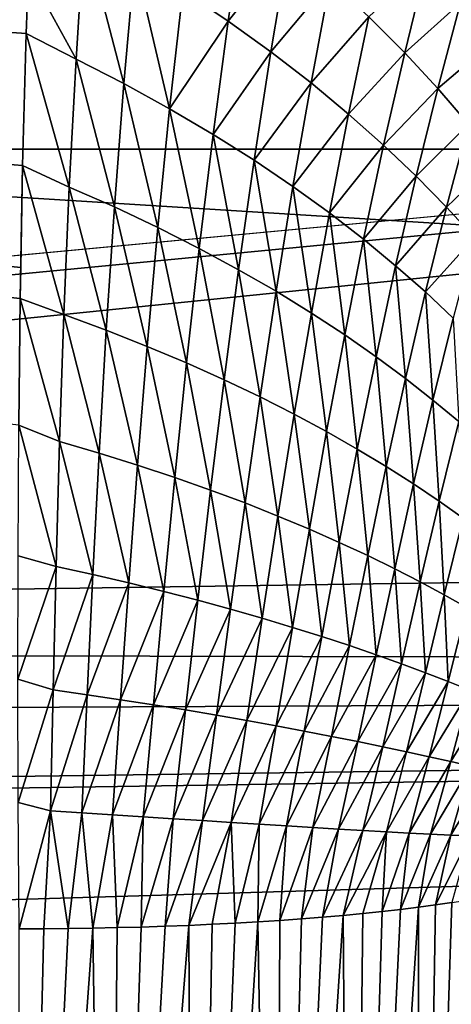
# Model space of a CAD drawing. Header units: metres. Extents: x -36 to 82, y -104 to 104.
# Tile 152 of 245: x 67.701 to 68.312, y 2.789 to 4.184. Entities that reach past the tile are written whole.
import ezdxf

# ---------------------------------------------------------------- set-up
doc = ezdxf.new("R2010")
doc.units = ezdxf.units.M
doc.layers.add('solid_FIT-SHOWER-153_SW0001', color=7, linetype='CONTINUOUS')

msp = doc.modelspace()

# ---------------------------------------------------------------- linework, layer by layer
at = {"layer": 'solid_FIT-SHOWER-153_SW0001'}
for points in [[(77, 6.5, -14), (59.5, 4, -14), (59.5, 6.5, -14)], [(77, 4, -14), (59.5, 4, -14), (77, 6.5, -14)], [(77, -6.5, -1), (59.5, 6.5, -1), (59.5, -6.5, -1)], [(77, 6.5, -1), (59.5, 6.5, -1), (77, 2.257359, -1)], [(77, -2.257359, -1), (77, 2.257359, -1), (59.5, 6.5, -1)], [(77, -6.5, -1), (77, -2.257359, -1), (59.5, 6.5, -1)], [(67.701714, 3.78877, -29.425047), (67.699806, 3.609343, -29.455299), (52, 5.339395, -29.099808)], [(67.702324, 3.832771, -29.417398), (67.701714, 3.78877, -29.425047), (52, 5.339395, -29.099808)], [(67.704887, 3.977019, -29.391684), (67.702324, 3.832771, -29.417398), (52, 5.339395, -29.099808)], [(67.71003, 4.164042, -29.356882), (67.704887, 3.977019, -29.391684), (52, 5.339395, -29.099808)], [(67.713242, 4.250702, -29.340193), (67.71003, 4.164042, -29.356882), (52, 5.339395, -29.099808)], [(59.619923, 4.870267, 14.210342), (80.699997, 3.569153, 14.461868), (80.699997, 5.324776, 14.103455)], [(78.5, 4.86164, -27.415146), (52, 4.931117, -27.398083), (52, 3.305647, -27.731649)], [(59.619923, 4.870267, 14.210342), (59.730202, 3.259323, 14.51007), (80.699997, 3.569153, 14.461868)], [(78.5, 4.86164, -27.415146), (52, 3.305647, -27.731649), (62.291336, 3.343428, -27.725515)], [(78.5, 4.86164, 12.415147), (78.5, 3.258736, 12.739272), (58.992683, 4.47508, 12.505558)], [(78.5, 4.86164, -27.415146), (62.291336, 3.343428, -27.725515), (62.706448, 3.34358, -27.725491)], [(78.5, 4.86164, -27.415146), (62.706448, 3.34358, -27.725491), (63.118618, 3.292389, -27.733887)], [(78.5, 3.258736, -27.739273), (78.5, 4.86164, -27.415146), (63.118618, 3.292389, -27.733887)], [(78.5, 3.258736, 12.739272), (59.093678, 2.994684, 12.78005), (58.992683, 4.47508, 12.505558)], [(68.019341, 4.340503, -29.357285), (67.996086, 4.181628, -29.386433), (67.931755, 4.224795, -29.363245)], [(68.019341, 4.340503, -29.357285), (68.082146, 4.289767, -29.387789), (67.996086, 4.181628, -29.386433)], [(67.792221, 4.309114, -29.33058), (67.780609, 4.127903, -29.36545), (67.713242, 4.250702, -29.340193)], [(67.792221, 4.309114, -29.33058), (67.848442, 4.093051, -29.377525), (67.780609, 4.127903, -29.36545)], [(67.792221, 4.309114, -29.33058), (67.863762, 4.267341, -29.344669), (67.848442, 4.093051, -29.377525)], [(68.082146, 4.289767, -29.387789), (68.056686, 4.13799, -29.414196), (67.996086, 4.181628, -29.386433)], [(68.082146, 4.289767, -29.387789), (68.140839, 4.238778, -29.422892), (68.056686, 4.13799, -29.414196)], [(67.863762, 4.267341, -29.344669), (67.9132, 4.057422, -29.393873), (67.848442, 4.093051, -29.377525)], [(67.863762, 4.267341, -29.344669), (67.931755, 4.224795, -29.363245), (67.9132, 4.057422, -29.393873)], [(68.277573, 4.264946, -29.488277), (68.246201, 4.136734, -29.505926), (68.195488, 4.187708, -29.462362)], [(68.277573, 4.264946, -29.488277), (68.325165, 4.207441, -29.539106), (68.246201, 4.136734, -29.505926)], [(67.780609, 4.127903, -29.36545), (67.71003, 4.164042, -29.356882), (67.713242, 4.250702, -29.340193)], [(68.140839, 4.238778, -29.422892), (68.113564, 4.094034, -29.446383), (68.056686, 4.13799, -29.414196)], [(68.140839, 4.238778, -29.422892), (68.195488, 4.187708, -29.462362), (68.113564, 4.094034, -29.446383)], [(67.931755, 4.224795, -29.363245), (67.996086, 4.181628, -29.386433), (67.9132, 4.057422, -29.393873)], [(68.325165, 4.207441, -29.539106), (68.293129, 4.086035, -29.553286), (68.246201, 4.136734, -29.505926)], [(68.325165, 4.207441, -29.539106), (68.368851, 4.150563, -29.593611), (68.293129, 4.086035, -29.553286)], [(68.195488, 4.187708, -29.462362), (68.166779, 4.049912, -29.482761), (68.113564, 4.094034, -29.446383)], [(68.195488, 4.187708, -29.462362), (68.246201, 4.136734, -29.505926), (68.166779, 4.049912, -29.482761)], [(67.996086, 4.181628, -29.386433), (67.974747, 4.021159, -29.414623), (67.9132, 4.057422, -29.393873)], [(67.996086, 4.181628, -29.386433), (68.056686, 4.13799, -29.414196), (67.974747, 4.021159, -29.414623)], [(67.771072, 3.946587, -29.398785), (67.704887, 3.977019, -29.391684), (67.71003, 4.164042, -29.356882)], [(67.780609, 4.127903, -29.36545), (67.771072, 3.946587, -29.398785), (67.71003, 4.164042, -29.356882)], [(68.368851, 4.150563, -29.593611), (68.336411, 4.035795, -29.604155), (68.293129, 4.086035, -29.553286)], [(68.056686, 4.13799, -29.414196), (68.033012, 3.984398, -29.439741), (67.974747, 4.021159, -29.414623)], [(68.056686, 4.13799, -29.414196), (68.113564, 4.094034, -29.446383), (68.033012, 3.984398, -29.439741)], [(68.246201, 4.136734, -29.505926), (68.2164, 4.00578, -29.523056), (68.166779, 4.049912, -29.482761)], [(68.246201, 4.136734, -29.505926), (68.293129, 4.086035, -29.553286), (68.2164, 4.00578, -29.523056)], [(67.780609, 4.127903, -29.36545), (67.835075, 3.918293, -29.409033), (67.771072, 3.946587, -29.398785)], [(67.780609, 4.127903, -29.36545), (67.848442, 4.093051, -29.377525), (67.835075, 3.918293, -29.409033)], [(67.848442, 4.093051, -29.377525), (67.896492, 3.889249, -29.423311), (67.835075, 3.918293, -29.409033)], [(67.848442, 4.093051, -29.377525), (67.9132, 4.057422, -29.393873), (67.896492, 3.889249, -29.423311)], [(68.113564, 4.094034, -29.446383), (68.087975, 3.947276, -29.46908), (68.033012, 3.984398, -29.439741)], [(68.113564, 4.094034, -29.446383), (68.166779, 4.049912, -29.482761), (68.087975, 3.947276, -29.46908)], [(68.293129, 4.086035, -29.553286), (68.26255, 3.961797, -29.566973), (68.2164, 4.00578, -29.523056)], [(68.293129, 4.086035, -29.553286), (68.336411, 4.035795, -29.604155), (68.26255, 3.961797, -29.566973)], [(67.9132, 4.057422, -29.393873), (67.955162, 3.859588, -29.441748), (67.896492, 3.889249, -29.423311)], [(67.9132, 4.057422, -29.393873), (67.974747, 4.021159, -29.414623), (67.955162, 3.859588, -29.441748)], [(68.166779, 4.049912, -29.482761), (68.139648, 3.909926, -29.502415), (68.087975, 3.947276, -29.46908)], [(68.166779, 4.049912, -29.482761), (68.2164, 4.00578, -29.523056), (68.139648, 3.909926, -29.502415)], [(68.336411, 4.035795, -29.604155), (68.305359, 3.918123, -29.614227), (68.26255, 3.961797, -29.566973)], [(68.336411, 4.035795, -29.604155), (68.376228, 3.986198, -29.658268), (68.305359, 3.918123, -29.614227)], [(67.974747, 4.021159, -29.414623), (68.010994, 3.829432, -29.464315), (67.955162, 3.859588, -29.441748)], [(67.974747, 4.021159, -29.414623), (68.033012, 3.984398, -29.439741), (68.010994, 3.829432, -29.464315)], [(68.2164, 4.00578, -29.523056), (68.188087, 3.872483, -29.539474), (68.139648, 3.909926, -29.502415)], [(68.2164, 4.00578, -29.523056), (68.26255, 3.961797, -29.566973), (68.188087, 3.872483, -29.539474)], [(77, 4, -14), (59.5, 4, -16), (59.5, 4, -14)], [(78.5, 4, -16), (59.5, -4, -16), (59.5, 4, -16)], [(78.5, -4, -16), (59.5, -4, -16), (78.5, 4, -16)], [(78.5, 4, -15.74264), (78.5, 4, -16), (59.5, 4, -16)], [(77, 4, -15.74264), (78.5, 4, -15.74264), (59.5, 4, -16)], [(77, 4, -14), (77, 4, -15.74264), (59.5, 4, -16)], [(67.704887, 3.977019, -29.391684), (67.701714, 3.78877, -29.425047), (67.702324, 3.832771, -29.417398)], [(67.76342, 3.765807, -29.43049), (67.701714, 3.78877, -29.425047), (67.704887, 3.977019, -29.391684)], [(67.771072, 3.946587, -29.398785), (67.76342, 3.765807, -29.43049), (67.704887, 3.977019, -29.391684)], [(68.033012, 3.984398, -29.439741), (68.063934, 3.7989, -29.490877), (68.010994, 3.829432, -29.464315)], [(68.033012, 3.984398, -29.439741), (68.087975, 3.947276, -29.46908), (68.063934, 3.7989, -29.490877)], [(68.376228, 3.986198, -29.658268), (68.344948, 3.874924, -29.664555), (68.305359, 3.918123, -29.614227)], [(68.26255, 3.961797, -29.566973), (68.233391, 3.835086, -29.579971), (68.188087, 3.872483, -29.539474)], [(68.26255, 3.961797, -29.566973), (68.305359, 3.918123, -29.614227), (68.233391, 3.835086, -29.579971)], [(68.087975, 3.947276, -29.46908), (68.113998, 3.768105, -29.521214), (68.063934, 3.7989, -29.490877)], [(68.087975, 3.947276, -29.46908), (68.139648, 3.909926, -29.502415), (68.113998, 3.768105, -29.521214)], [(67.771072, 3.946587, -29.398785), (67.823517, 3.743648, -29.439102), (67.76342, 3.765807, -29.43049)], [(67.771072, 3.946587, -29.398785), (67.835075, 3.918293, -29.409033), (67.823517, 3.743648, -29.439102)], [(67.835075, 3.918293, -29.409033), (67.8815, 3.720805, -29.451475), (67.823517, 3.743648, -29.439102)], [(67.835075, 3.918293, -29.409033), (67.896492, 3.889249, -29.423311), (67.8815, 3.720805, -29.451475)], [(68.139648, 3.909926, -29.502415), (68.161201, 3.737164, -29.555065), (68.113998, 3.768105, -29.521214)], [(68.139648, 3.909926, -29.502415), (68.188087, 3.872483, -29.539474), (68.161201, 3.737164, -29.555065)], [(68.305359, 3.918123, -29.614227), (68.27565, 3.797874, -29.623625), (68.233391, 3.835086, -29.579971)], [(68.305359, 3.918123, -29.614227), (68.344948, 3.874924, -29.664555), (68.27565, 3.797874, -29.623625)], [(67.896492, 3.889249, -29.423311), (67.937202, 3.697397, -29.467733), (67.8815, 3.720805, -29.451475)], [(67.896492, 3.889249, -29.423311), (67.955162, 3.859588, -29.441748), (67.937202, 3.697397, -29.467733)], [(68.188087, 3.872483, -29.539474), (68.205597, 3.706192, -29.592161), (68.161201, 3.737164, -29.555065)], [(68.188087, 3.872483, -29.539474), (68.233391, 3.835086, -29.579971), (68.205597, 3.706192, -29.592161)], [(68.344948, 3.874924, -29.664555), (68.314972, 3.76099, -29.670181), (68.27565, 3.797874, -29.623625)], [(67.955162, 3.859588, -29.441748), (67.990517, 3.67353, -29.487852), (67.937202, 3.697397, -29.467733)], [(67.955162, 3.859588, -29.441748), (68.010994, 3.829432, -29.464315), (67.990517, 3.67353, -29.487852)], [(68.010994, 3.829432, -29.464315), (68.041374, 3.649302, -29.511705), (67.990517, 3.67353, -29.487852)], [(68.010994, 3.829432, -29.464315), (68.063934, 3.7989, -29.490877), (68.041374, 3.649302, -29.511705)], [(68.233391, 3.835086, -29.579971), (68.247261, 3.675308, -29.632231), (68.205597, 3.706192, -29.592161)], [(68.233391, 3.835086, -29.579971), (68.27565, 3.797874, -29.623625), (68.247261, 3.675308, -29.632231)], [(68.063934, 3.7989, -29.490877), (68.089752, 3.624811, -29.539089), (68.041374, 3.649302, -29.511705)], [(68.063934, 3.7989, -29.490877), (68.113998, 3.768105, -29.521214), (68.089752, 3.624811, -29.539089)], [(68.27565, 3.797874, -29.623625), (68.28627, 3.644633, -29.675032), (68.247261, 3.675308, -29.632231)], [(68.27565, 3.797874, -29.623625), (68.314972, 3.76099, -29.670181), (68.28627, 3.644633, -29.675032)], [(67.757301, 3.586293, -29.460466), (67.699806, 3.609343, -29.455299), (67.701714, 3.78877, -29.425047)], [(67.76342, 3.765807, -29.43049), (67.757301, 3.586293, -29.460466), (67.701714, 3.78877, -29.425047)], [(67.76342, 3.765807, -29.43049), (67.813446, 3.569799, -29.467628), (67.757301, 3.586293, -29.460466)], [(67.76342, 3.765807, -29.43049), (67.823517, 3.743648, -29.439102), (67.813446, 3.569799, -29.467628)], [(68.113998, 3.768105, -29.521214), (68.135643, 3.60015, -29.569763), (68.089752, 3.624811, -29.539089)], [(68.113998, 3.768105, -29.521214), (68.161201, 3.737164, -29.555065), (68.135643, 3.60015, -29.569763)], [(68.314972, 3.76099, -29.670181), (68.322701, 3.614289, -29.720352), (68.28627, 3.644633, -29.675032)], [(67.823517, 3.743648, -29.439102), (67.867943, 3.552728, -29.478258), (67.813446, 3.569799, -29.467628)], [(67.823517, 3.743648, -29.439102), (67.8815, 3.720805, -29.451475), (67.867943, 3.552728, -29.478258)], [(68.161201, 3.737164, -29.555065), (68.179085, 3.575414, -29.603476), (68.135643, 3.60015, -29.569763)], [(68.161201, 3.737164, -29.555065), (68.205597, 3.706192, -29.592161), (68.179085, 3.575414, -29.603476)], [(67.8815, 3.720805, -29.451475), (67.920616, 3.53518, -29.492468), (67.867943, 3.552728, -29.478258)], [(67.8815, 3.720805, -29.451475), (67.937202, 3.697397, -29.467733), (67.920616, 3.53518, -29.492468)], [(67.937202, 3.697397, -29.467733), (67.971352, 3.517244, -29.510233), (67.920616, 3.53518, -29.492468)], [(67.937202, 3.697397, -29.467733), (67.990517, 3.67353, -29.487852), (67.971352, 3.517244, -29.510233)], [(68.205597, 3.706192, -29.592161), (68.2201, 3.5507, -29.639973), (68.179085, 3.575414, -29.603476)], [(68.205597, 3.706192, -29.592161), (68.247261, 3.675308, -29.632231), (68.2201, 3.5507, -29.639973)], [(67.990517, 3.67353, -29.487852), (68.02005, 3.498998, -29.531441), (67.971352, 3.517244, -29.510233)], [(67.990517, 3.67353, -29.487852), (68.041374, 3.649302, -29.511705), (68.02005, 3.498998, -29.531441)], [(68.247261, 3.675308, -29.632231), (68.258743, 3.526106, -29.679029), (68.2201, 3.5507, -29.639973)], [(68.247261, 3.675308, -29.632231), (68.28627, 3.644633, -29.675032), (68.258743, 3.526106, -29.679029)], [(68.041374, 3.649302, -29.511705), (68.066673, 3.480521, -29.555912), (68.02005, 3.498998, -29.531441)], [(68.041374, 3.649302, -29.511705), (68.089752, 3.624811, -29.539089), (68.066673, 3.480521, -29.555912)], [(68.28627, 3.644633, -29.675032), (68.295067, 3.501734, -29.720451), (68.258743, 3.526106, -29.679029)], [(68.28627, 3.644633, -29.675032), (68.322701, 3.614289, -29.720352), (68.295067, 3.501734, -29.720451)], [(68.089752, 3.624811, -29.539089), (68.111191, 3.461884, -29.583431), (68.066673, 3.480521, -29.555912)], [(68.089752, 3.624811, -29.539089), (68.135643, 3.60015, -29.569763), (68.111191, 3.461884, -29.583431)], [(68.322701, 3.614289, -29.720352), (68.329102, 3.477689, -29.764082), (68.295067, 3.501734, -29.720451)], [(67.752304, 3.408812, -29.488625), (67.698586, 3.424024, -29.484962), (67.699806, 3.609343, -29.455299)], [(67.757301, 3.586293, -29.460466), (67.752304, 3.408812, -29.488625), (67.699806, 3.609343, -29.455299)], [(68.135643, 3.60015, -29.569763), (68.153603, 3.443162, -29.61377), (68.111191, 3.461884, -29.583431)], [(68.135643, 3.60015, -29.569763), (68.179085, 3.575414, -29.603476), (68.153603, 3.443162, -29.61377)], [(67.757301, 3.586293, -29.460466), (67.804489, 3.39747, -29.494514), (67.752304, 3.408812, -29.488625)], [(67.757301, 3.586293, -29.460466), (67.813446, 3.569799, -29.467628), (67.804489, 3.39747, -29.494514)], [(68.179085, 3.575414, -29.603476), (68.193909, 3.424429, -29.646702), (68.153603, 3.443162, -29.61377)], [(68.179085, 3.575414, -29.603476), (68.2201, 3.5507, -29.639973), (68.193909, 3.424429, -29.646702)], [(59.730202, 3.259323, 14.51007), (80.699997, 1.790382, 14.67785), (80.699997, 3.569153, 14.461868)], [(67.813446, 3.569799, -29.467628), (67.855469, 3.385699, -29.503551), (67.804489, 3.39747, -29.494514)], [(67.813446, 3.569799, -29.467628), (67.867943, 3.552728, -29.478258), (67.855469, 3.385699, -29.503551)], [(67.867943, 3.552728, -29.478258), (67.90506, 3.373577, -29.515825), (67.855469, 3.385699, -29.503551)], [(67.867943, 3.552728, -29.478258), (67.920616, 3.53518, -29.492468), (67.90506, 3.373577, -29.515825)], [(68.2201, 3.5507, -29.639973), (68.232124, 3.405763, -29.682026), (68.193909, 3.424429, -29.646702)], [(68.2201, 3.5507, -29.639973), (68.258743, 3.526106, -29.679029), (68.232124, 3.405763, -29.682026)], [(67.920616, 3.53518, -29.492468), (67.95314, 3.361173, -29.531321), (67.90506, 3.373577, -29.515825)], [(67.920616, 3.53518, -29.492468), (67.971352, 3.517244, -29.510233), (67.95314, 3.361173, -29.531321)], [(67.971352, 3.517244, -29.510233), (67.999603, 3.348547, -29.549936), (67.95314, 3.361173, -29.531321)], [(67.971352, 3.517244, -29.510233), (68.02005, 3.498998, -29.531441), (67.999603, 3.348547, -29.549936)], [(68.258743, 3.526106, -29.679029), (68.268265, 3.387243, -29.719564), (68.232124, 3.405763, -29.682026)], [(68.258743, 3.526106, -29.679029), (68.295067, 3.501734, -29.720451), (68.268265, 3.387243, -29.719564)], [(68.295067, 3.501734, -29.720451), (68.302353, 3.368951, -29.759178), (68.268265, 3.387243, -29.719564)], [(68.295067, 3.501734, -29.720451), (68.329102, 3.477689, -29.764082), (68.302353, 3.368951, -29.759178)], [(68.02005, 3.498998, -29.531441), (68.044395, 3.335755, -29.571522), (67.999603, 3.348547, -29.549936)], [(68.02005, 3.498998, -29.531441), (68.066673, 3.480521, -29.555912), (68.044395, 3.335755, -29.571522)], [(68.066673, 3.480521, -29.555912), (68.087448, 3.322849, -29.595896), (68.044395, 3.335755, -29.571522)], [(68.066673, 3.480521, -29.555912), (68.111191, 3.461884, -29.583431), (68.087448, 3.322849, -29.595896)], [(68.329102, 3.477689, -29.764082), (68.334373, 3.350972, -29.80076), (68.302353, 3.368951, -29.759178)], [(68.111191, 3.461884, -29.583431), (68.128738, 3.309882, -29.622862), (68.087448, 3.322849, -29.595896)], [(68.111191, 3.461884, -29.583431), (68.153603, 3.443162, -29.61377), (68.128738, 3.309882, -29.622862)], [(68.153603, 3.443162, -29.61377), (68.168236, 3.296908, -29.652231), (68.128738, 3.309882, -29.622862)], [(68.153603, 3.443162, -29.61377), (68.193909, 3.424429, -29.646702), (68.168236, 3.296908, -29.652231)], [(67.752304, 3.408812, -29.488625), (67.698288, 3.24935, -29.511457), (67.698586, 3.424024, -29.484962)], [(68.193909, 3.424429, -29.646702), (68.205933, 3.283981, -29.683826), (68.168236, 3.296908, -29.652231)], [(68.193909, 3.424429, -29.646702), (68.232124, 3.405763, -29.682026), (68.205933, 3.283981, -29.683826)], [(67.752304, 3.408812, -29.488625), (67.748138, 3.234093, -29.514914), (67.698288, 3.24935, -29.511457)], [(67.752304, 3.408812, -29.488625), (67.804489, 3.39747, -29.494514), (67.748138, 3.234093, -29.514914)], [(68.232124, 3.405763, -29.682026), (68.241806, 3.271158, -29.717495), (68.205933, 3.283981, -29.683826)], [(68.232124, 3.405763, -29.682026), (68.268265, 3.387243, -29.719564), (68.241806, 3.271158, -29.717495)], [(67.804489, 3.39747, -29.494514), (67.796371, 3.227343, -29.519699), (67.748138, 3.234093, -29.514914)], [(67.804489, 3.39747, -29.494514), (67.855469, 3.385699, -29.503551), (67.796371, 3.227343, -29.519699)], [(67.855469, 3.385699, -29.503551), (67.843788, 3.220352, -29.527285), (67.796371, 3.227343, -29.519699)], [(67.855469, 3.385699, -29.503551), (67.90506, 3.373577, -29.515825), (67.843788, 3.220352, -29.527285)], [(68.268265, 3.387243, -29.719564), (68.275841, 3.258501, -29.753117), (68.241806, 3.271158, -29.717495)], [(68.268265, 3.387243, -29.719564), (68.302353, 3.368951, -29.759178), (68.275841, 3.258501, -29.753117)], [(67.90506, 3.373577, -29.515825), (67.890236, 3.213174, -29.537735), (67.843788, 3.220352, -29.527285)], [(67.90506, 3.373577, -29.515825), (67.95314, 3.361173, -29.531321), (67.890236, 3.213174, -29.537735)], [(68.302353, 3.368951, -29.759178), (68.308006, 3.246071, -29.790592), (68.275841, 3.258501, -29.753117)], [(68.302353, 3.368951, -29.759178), (68.334373, 3.350972, -29.80076), (68.308006, 3.246071, -29.790592)], [(67.95314, 3.361173, -29.531321), (67.935577, 3.205857, -29.551031), (67.890236, 3.213174, -29.537735)], [(67.95314, 3.361173, -29.531321), (67.999603, 3.348547, -29.549936), (67.935577, 3.205857, -29.551031)], [(67.999603, 3.348547, -29.549936), (67.979706, 3.198439, -29.567099), (67.935577, 3.205857, -29.551031)], [(67.999603, 3.348547, -29.549936), (68.044395, 3.335755, -29.571522), (67.979706, 3.198439, -29.567099)], [(68.334373, 3.350972, -29.80076), (68.338264, 3.233934, -29.829855), (68.308006, 3.246071, -29.790592)], [(68.044395, 3.335755, -29.571522), (68.022537, 3.190956, -29.585817), (67.979706, 3.198439, -29.567099)], [(68.044395, 3.335755, -29.571522), (68.087448, 3.322849, -29.595896), (68.022537, 3.190956, -29.585817)], [(68.087448, 3.322849, -29.595896), (68.064003, 3.183442, -29.607048), (68.022537, 3.190956, -29.585817)], [(68.087448, 3.322849, -29.595896), (68.128738, 3.309882, -29.622862), (68.064003, 3.183442, -29.607048)], [(68.128738, 3.309882, -29.622862), (68.104034, 3.175927, -29.630638), (68.064003, 3.183442, -29.607048)], [(68.128738, 3.309882, -29.622862), (68.168236, 3.296908, -29.652231), (68.104034, 3.175927, -29.630638)], [(78.5, 3.258736, -27.739273), (63.118618, 3.292389, -27.733887), (63.521481, 3.190539, -27.750196)], [(68.168236, 3.296908, -29.652231), (68.142586, 3.168444, -29.656435), (68.104034, 3.175927, -29.630638)], [(68.168236, 3.296908, -29.652231), (68.205933, 3.283981, -29.683826), (68.142586, 3.168444, -29.656435)], [(68.205933, 3.283981, -29.683826), (68.179611, 3.161027, -29.684301), (68.142586, 3.168444, -29.656435)], [(68.205933, 3.283981, -29.683826), (68.241806, 3.271158, -29.717495), (68.179611, 3.161027, -29.684301)], [(68.241806, 3.271158, -29.717495), (68.215057, 3.153712, -29.714115), (68.179611, 3.161027, -29.684301)], [(68.241806, 3.271158, -29.717495), (68.275841, 3.258501, -29.753117), (68.215057, 3.153712, -29.714115)], [(78.5, 3.258736, 12.739272), (78.5, 1.635596, 12.934626), (59.093678, 2.994684, 12.78005)], [(59.730202, 3.259323, 14.51007), (59.796329, 1.635423, 14.689808), (80.699997, 1.790382, 14.67785)], [(78.5, 3.258736, -27.739273), (63.521481, 3.190539, -27.750196), (63.911804, 3.037885, -27.773659)], [(78.5, 3.258736, -27.739273), (63.911804, 3.037885, -27.773659), (64.283524, 2.835575, -27.802944)], [(78.5, 3.258736, -27.739273), (64.283524, 2.835575, -27.802944), (64.630058, 2.585582, -27.836292)], [(78.5, 3.258736, -27.739273), (64.630058, 2.585582, -27.836292), (64.940323, 2.294837, -27.871149)], [(78.5, 3.258736, -27.739273), (64.940323, 2.294837, -27.871149), (65.208809, 1.971277, -27.905001)], [(78.5, 1.635596, -27.934626), (78.5, 3.258736, -27.739273), (65.208809, 1.971277, -27.905001)], [(68.275841, 3.258501, -29.753117), (68.248886, 3.146535, -29.745768), (68.215057, 3.153712, -29.714115)], [(68.275841, 3.258501, -29.753117), (68.308006, 3.246071, -29.790592), (68.248886, 3.146535, -29.745768)], [(67.748138, 3.234093, -29.514914), (67.698769, 3.074766, -29.536522), (67.698288, 3.24935, -29.511457)], [(68.308006, 3.246071, -29.790592), (68.281052, 3.139536, -29.779179), (68.248886, 3.146535, -29.745768)], [(68.308006, 3.246071, -29.790592), (68.338264, 3.233934, -29.829855), (68.281052, 3.139536, -29.779179)], [(67.748138, 3.234093, -29.514914), (67.744339, 3.062883, -29.539297), (67.698769, 3.074766, -29.536522)], [(67.748138, 3.234093, -29.514914), (67.796371, 3.227343, -29.519699), (67.744339, 3.062883, -29.539297)], [(67.796371, 3.227343, -29.519699), (67.788643, 3.06009, -29.543135), (67.744339, 3.062883, -29.539297)], [(67.796371, 3.227343, -29.519699), (67.843788, 3.220352, -29.527285), (67.788643, 3.06009, -29.543135)], [(68.338264, 3.233934, -29.829855), (68.311485, 3.132757, -29.81428), (68.281052, 3.139536, -29.779179)], [(68.338264, 3.233934, -29.829855), (68.36657, 3.222153, -29.870853), (68.311485, 3.132757, -29.81428)], [(68.36657, 3.222153, -29.870853), (68.340126, 3.12624, -29.851019), (68.311485, 3.132757, -29.81428)], [(67.843788, 3.220352, -29.527285), (67.832474, 3.057286, -29.549398), (67.788643, 3.06009, -29.543135)], [(67.843788, 3.220352, -29.527285), (67.890236, 3.213174, -29.537735), (67.832474, 3.057286, -29.549398)], [(67.890236, 3.213174, -29.537735), (67.875694, 3.054499, -29.558121), (67.832474, 3.057286, -29.549398)], [(67.890236, 3.213174, -29.537735), (67.935577, 3.205857, -29.551031), (67.875694, 3.054499, -29.558121)], [(67.935577, 3.205857, -29.551031), (67.91819, 3.051751, -29.569281), (67.875694, 3.054499, -29.558121)], [(67.935577, 3.205857, -29.551031), (67.979706, 3.198439, -29.567099), (67.91819, 3.051751, -29.569281)], [(67.979706, 3.198439, -29.567099), (67.959839, 3.049062, -29.582829), (67.91819, 3.051751, -29.569281)], [(67.979706, 3.198439, -29.567099), (68.022537, 3.190956, -29.585817), (67.959839, 3.049062, -29.582829)], [(68.022537, 3.190956, -29.585817), (68.000549, 3.046447, -29.598686), (67.959839, 3.049062, -29.582829)], [(68.022537, 3.190956, -29.585817), (68.064003, 3.183442, -29.607048), (68.000549, 3.046447, -29.598686)], [(68.064003, 3.183442, -29.607048), (68.04023, 3.043918, -29.616764), (68.000549, 3.046447, -29.598686)], [(68.064003, 3.183442, -29.607048), (68.104034, 3.175927, -29.630638), (68.04023, 3.043918, -29.616764)], [(68.104034, 3.175927, -29.630638), (68.078804, 3.04149, -29.636957), (68.04023, 3.043918, -29.616764)], [(68.104034, 3.175927, -29.630638), (68.142586, 3.168444, -29.656435), (68.078804, 3.04149, -29.636957)], [(68.142586, 3.168444, -29.656435), (68.116196, 3.039174, -29.65917), (68.078804, 3.04149, -29.636957)], [(68.142586, 3.168444, -29.656435), (68.179611, 3.161027, -29.684301), (68.116196, 3.039174, -29.65917)], [(68.179611, 3.161027, -29.684301), (68.152328, 3.036983, -29.683302), (68.116196, 3.039174, -29.65917)], [(68.179611, 3.161027, -29.684301), (68.215057, 3.153712, -29.714115), (68.152328, 3.036983, -29.683302)], [(68.215057, 3.153712, -29.714115), (68.187134, 3.034932, -29.709265), (68.152328, 3.036983, -29.683302)], [(68.215057, 3.153712, -29.714115), (68.248886, 3.146535, -29.745768), (68.187134, 3.034932, -29.709265)], [(68.248886, 3.146535, -29.745768), (68.220543, 3.033035, -29.736973), (68.187134, 3.034932, -29.709265)], [(68.248886, 3.146535, -29.745768), (68.281052, 3.139536, -29.779179), (68.220543, 3.033035, -29.736973)], [(68.281052, 3.139536, -29.779179), (68.252487, 3.031308, -29.766357), (68.220543, 3.033035, -29.736973)], [(68.281052, 3.139536, -29.779179), (68.311485, 3.132757, -29.81428), (68.252487, 3.031308, -29.766357)], [(68.311485, 3.132757, -29.81428), (68.28289, 3.029768, -29.79735), (68.252487, 3.031308, -29.766357)], [(68.311485, 3.132757, -29.81428), (68.340126, 3.12624, -29.851019), (68.28289, 3.029768, -29.79735)], [(68.340126, 3.12624, -29.851019), (68.311676, 3.028432, -29.829895), (68.28289, 3.029768, -29.79735)], [(68.340126, 3.12624, -29.851019), (68.36689, 3.120025, -29.889347), (68.311676, 3.028432, -29.829895)], [(68.36689, 3.120025, -29.889347), (68.33876, 3.027317, -29.863932), (68.311676, 3.028432, -29.829895)], [(67.744339, 3.062883, -29.539297), (67.699997, 2.895879, -29.560743), (67.698769, 3.074766, -29.536522)], [(67.744339, 3.062883, -29.539297), (67.734894, 2.895977, -29.561499), (67.699997, 2.895879, -29.560743)], [(67.744339, 3.062883, -29.539297), (67.769722, 2.896275, -29.563761), (67.734894, 2.895977, -29.561499)], [(67.744339, 3.062883, -29.539297), (67.788643, 3.06009, -29.543135), (67.769722, 2.896275, -29.563761)], [(67.788643, 3.06009, -29.543135), (67.804413, 2.896769, -29.567528), (67.769722, 2.896275, -29.563761)], [(67.788643, 3.06009, -29.543135), (67.832474, 3.057286, -29.549398), (67.804413, 2.896769, -29.567528)], [(67.832474, 3.057286, -29.549398), (67.838913, 2.89746, -29.572792), (67.804413, 2.896769, -29.567528)], [(67.832474, 3.057286, -29.549398), (67.875694, 3.054499, -29.558121), (67.838913, 2.89746, -29.572792)], [(67.875694, 3.054499, -29.558121), (67.873138, 2.898346, -29.579542), (67.838913, 2.89746, -29.572792)], [(67.875694, 3.054499, -29.558121), (67.91819, 3.051751, -29.569281), (67.873138, 2.898346, -29.579542)], [(67.91819, 3.051751, -29.569281), (67.907043, 2.899426, -29.587767), (67.873138, 2.898346, -29.579542)], [(67.91819, 3.051751, -29.569281), (67.959839, 3.049062, -29.582829), (67.907043, 2.899426, -29.587767)], [(67.959839, 3.049062, -29.582829), (67.940552, 2.900697, -29.59745), (67.907043, 2.899426, -29.587767)], [(67.959839, 3.049062, -29.582829), (68.000549, 3.046447, -29.598686), (67.940552, 2.900697, -29.59745)], [(68.000549, 3.046447, -29.598686), (67.973602, 2.902157, -29.608574), (67.940552, 2.900697, -29.59745)], [(68.000549, 3.046447, -29.598686), (68.006134, 2.903804, -29.621117), (67.973602, 2.902157, -29.608574)], [(68.000549, 3.046447, -29.598686), (68.04023, 3.043918, -29.616764), (68.006134, 2.903804, -29.621117)], [(68.04023, 3.043918, -29.616764), (68.038086, 2.905633, -29.635056), (68.006134, 2.903804, -29.621117)], [(68.04023, 3.043918, -29.616764), (68.078804, 3.04149, -29.636957), (68.038086, 2.905633, -29.635056)], [(68.078804, 3.04149, -29.636957), (68.069389, 2.907643, -29.65036), (68.038086, 2.905633, -29.635056)], [(68.078804, 3.04149, -29.636957), (68.116196, 3.039174, -29.65917), (68.069389, 2.907643, -29.65036)], [(68.116196, 3.039174, -29.65917), (68.099991, 2.909827, -29.667006), (68.069389, 2.907643, -29.65036)], [(68.116196, 3.039174, -29.65917), (68.152328, 3.036983, -29.683302), (68.099991, 2.909827, -29.667006)], [(68.152328, 3.036983, -29.683302), (68.129829, 2.912184, -29.684959), (68.099991, 2.909827, -29.667006)], [(68.152328, 3.036983, -29.683302), (68.187134, 3.034932, -29.709265), (68.129829, 2.912184, -29.684959)], [(68.187134, 3.034932, -29.709265), (68.158852, 2.914708, -29.704185), (68.129829, 2.912184, -29.684959)], [(68.187134, 3.034932, -29.709265), (68.220543, 3.033035, -29.736973), (68.158852, 2.914708, -29.704185)], [(68.220543, 3.033035, -29.736973), (68.187004, 2.917394, -29.724649), (68.158852, 2.914708, -29.704185)], [(68.220543, 3.033035, -29.736973), (68.214226, 2.920238, -29.746311), (68.187004, 2.917394, -29.724649)], [(68.220543, 3.033035, -29.736973), (68.252487, 3.031308, -29.766357), (68.214226, 2.920238, -29.746311)], [(68.252487, 3.031308, -29.766357), (68.240463, 2.923233, -29.769129), (68.214226, 2.920238, -29.746311)], [(68.252487, 3.031308, -29.766357), (68.28289, 3.029768, -29.79735), (68.240463, 2.923233, -29.769129)], [(68.28289, 3.029768, -29.79735), (68.265678, 2.926374, -29.79306), (68.240463, 2.923233, -29.769129)], [(68.28289, 3.029768, -29.79735), (68.311676, 3.028432, -29.829895), (68.265678, 2.926374, -29.79306)], [(68.311676, 3.028432, -29.829895), (68.289818, 2.929656, -29.818058), (68.265678, 2.926374, -29.79306)], [(68.311676, 3.028432, -29.829895), (68.33876, 3.027317, -29.863932), (68.289818, 2.929656, -29.818058)], [(68.33876, 3.027317, -29.863932), (68.312836, 2.933071, -29.844078), (68.289818, 2.929656, -29.818058)], [(78.5, 1.635596, 12.934626), (59.15435, 1.501686, 12.944954), (59.093678, 2.994684, 12.78005)], [(68.265686, 1.469237, -29.93626), (68.265678, 2.926374, -29.79306), (68.289818, 2.929656, -29.818058)], [(68.265686, 1.469237, -29.93626), (68.312836, 2.933071, -29.844078), (68.334679, 2.936614, -29.871067)], [(68.347214, 1.475475, -30.031513), (68.265686, 1.469237, -29.93626), (68.334679, 2.936614, -29.871067)], [(68.265686, 1.469237, -29.93626), (68.289818, 2.929656, -29.818058), (68.312836, 2.933071, -29.844078)], [(68.170227, 1.46391, -29.854906), (68.158852, 2.914708, -29.704185), (68.187004, 2.917394, -29.724649)], [(68.170227, 1.46391, -29.854906), (68.240463, 2.923233, -29.769129), (68.265678, 2.926374, -29.79306)], [(68.265686, 1.469237, -29.93626), (68.170227, 1.46391, -29.854906), (68.265678, 2.926374, -29.79306)], [(68.170227, 1.46391, -29.854906), (68.214226, 2.920238, -29.746311), (68.240463, 2.923233, -29.769129)], [(68.170227, 1.46391, -29.854906), (68.187004, 2.917394, -29.724649), (68.214226, 2.920238, -29.746311)], [(67.947212, 1.456485, -29.741516), (67.940552, 2.900697, -29.59745), (67.973602, 2.902157, -29.608574)], [(67.947212, 1.456485, -29.741516), (68.006134, 2.903804, -29.621117), (68.038086, 2.905633, -29.635056)], [(68.063194, 1.459624, -29.789454), (67.947212, 1.456485, -29.741516), (68.038086, 2.905633, -29.635056)], [(67.947212, 1.456485, -29.741516), (67.973602, 2.902157, -29.608574), (68.006134, 2.903804, -29.621117)], [(68.063194, 1.459624, -29.789454), (68.038086, 2.905633, -29.635056), (68.069389, 2.907643, -29.65036)], [(68.063194, 1.459624, -29.789454), (68.129829, 2.912184, -29.684959), (68.158852, 2.914708, -29.704185)], [(68.170227, 1.46391, -29.854906), (68.063194, 1.459624, -29.789454), (68.158852, 2.914708, -29.704185)], [(68.063194, 1.459624, -29.789454), (68.099991, 2.909827, -29.667006), (68.129829, 2.912184, -29.684959)], [(68.063194, 1.459624, -29.789454), (68.069389, 2.907643, -29.65036), (68.099991, 2.909827, -29.667006)], [(67.804413, 2.896769, -29.567528), (67.699997, 1.453926, -29.702446), (67.769722, 2.896275, -29.563761)], [(67.82515, 1.45457, -29.712275), (67.699997, 1.453926, -29.702446), (67.804413, 2.896769, -29.567528)], [(67.769722, 2.896275, -29.563761), (67.699997, 1.453926, -29.702446), (67.734894, 2.895977, -29.561499)], [(67.734894, 2.895977, -29.561499), (67.699997, 1.453926, -29.702446), (67.699997, 2.895879, -29.560743)], [(67.82515, 1.45457, -29.712275), (67.804413, 2.896769, -29.567528), (67.838913, 2.89746, -29.572792)], [(67.82515, 1.45457, -29.712275), (67.907043, 2.899426, -29.587767), (67.940552, 2.900697, -29.59745)], [(67.947212, 1.456485, -29.741516), (67.82515, 1.45457, -29.712275), (67.940552, 2.900697, -29.59745)], [(67.82515, 1.45457, -29.712275), (67.873138, 2.898346, -29.579542), (67.907043, 2.899426, -29.587767)], [(67.82515, 1.45457, -29.712275), (67.838913, 2.89746, -29.572792), (67.873138, 2.898346, -29.579542)]]:
    msp.add_3dface(points, dxfattribs=at)

doc.saveas('drawing.dxf')
